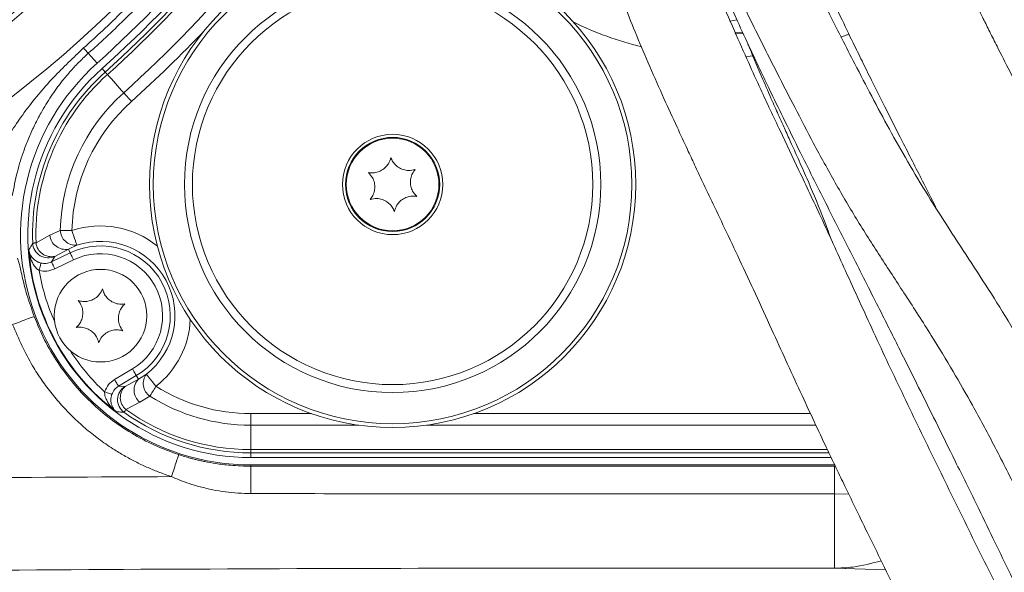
# Model space of a CAD drawing. Header units: millimetres. Extents: x 0 to 8410, y 0 to 5940.
# Tile 64 of 256: x 2079 to 2207, y 2549 to 2620. Entities that reach past the tile are written whole.
import ezdxf

# ---------------------------------------------------------------- set-up
doc = ezdxf.new("R2010")
doc.units = ezdxf.units.MM
doc.header["$LTSCALE"] = 10

msp = doc.modelspace()

# ---------------------------------------------------------------- linework, layer by layer
at = {"color": 7, "linetype": 'Continuous', "lineweight": 0}
for p, q in [((2171.850236, 2618.743333), (2172.81793, 2618.783418)), ((2094.613648, 2573.851261), (2095.643109, 2574.491921)), ((2109.180464, 2563.679519), (2184.35233, 2563.679519)), ((2184.804049, 2562.731984), (2109.180464, 2562.731984))]:
    msp.add_line(p, q, dxfattribs=at)
at = {"color": 8, "linetype": 'Continuous', "lineweight": 0}
for p, q in [((2186.642217, 2618.544582), (2185.61771, 2618.166986)), ((2089.262775, 2614.798102), (2088.118701, 2616.074625)), ((2090.299486, 2613.641384), (2089.895188, 2614.092502)), ((2083.129725, 2592.488739), (2084.491572, 2593.131009)), ((2081.342472, 2591.500792), (2083.129725, 2592.488739)), ((2085.532493, 2590.694729), (2083.780243, 2589.762184)), ((2086.633465, 2591.202739), (2085.532493, 2590.694729)), ((2085.532493, 2590.694729), (2085.769175, 2590.205822)), ((2083.350084, 2589.034739), (2085.769175, 2590.205822)), ((2083.780243, 2589.762184), (2083.350084, 2589.034739)), ((2086.204632, 2589.306298), (2083.78554, 2588.135216)), ((2091.515234, 2573.798421), (2093.823052, 2575.175855)), ((2094.335249, 2574.317697), (2092.027432, 2572.940263)), ((2094.613648, 2573.851261), (2094.335249, 2574.317697)), ((2092.027432, 2572.940263), (2092.87156, 2572.899851)), ((2092.87156, 2572.899851), (2094.613648, 2573.851261)), ((2096.076972, 2571.64276), (2094.791962, 2570.857945)), ((2094.791962, 2570.857945), (2092.98437, 2569.907758)), ((2109.180464, 2569.38434), (2117.012384, 2569.38434)), ((2109.180464, 2569.38434), (2109.180464, 2567.879591)), ((2138.058002, 2569.38434), (2181.66435, 2569.38434)), ((2123.163431, 2567.879591), (2109.180464, 2567.879591)), ((2109.180464, 2564.716074), (2109.180464, 2567.879591)), ((2182.365498, 2567.879591), (2131.906951, 2567.879591)), ((2109.180464, 2564.716074), (2183.858691, 2564.716074)), ((2109.180464, 2564.716074), (2109.180464, 2564.285281)), ((2184.06354, 2564.285281), (2109.180464, 2564.285281)), ((2109.180464, 2564.285281), (2109.180464, 2563.679519)), ((2109.180464, 2562.731984), (2109.180464, 2562.574837)), ((2109.180464, 2562.574837), (2184.788477, 2562.575552)), ((2186.627212, 2558.936212), (2184.787274, 2558.995757)), ((2191.401365, 2549.15351), (2184.767361, 2549.338702))]:
    msp.add_line(p, q, dxfattribs=at)
at = {"color": 7, "linetype": 'Continuous', "lineweight": 0, "flags": 128}
msp.add_lwpolyline([(2172.111001, 2620.416734), (2171.756321, 2620.336178), (2171.191757, 2620.253477)], dxfattribs=at)
at = {"color": 8, "linetype": 'Continuous', "lineweight": 0, "flags": 128}
for points in [[(2171.914032, 2618.601057), (2171.954075, 2618.602339), (2172.88427, 2618.642661)], [(2174.286016, 2615.733597), (2173.835103, 2615.698788), (2173.250274, 2615.660432)], [(2090.299486, 2613.641384), (2090.307376, 2613.632593), (2090.323618, 2613.614473), (2090.348093, 2613.587144), (2090.38066, 2613.550815), (2090.421117, 2613.505665), (2090.469195, 2613.45202), (2090.524605, 2613.39021), (2090.586989, 2613.320592)], [(2090.586989, 2613.320592), (2090.844026, 2613.033804), (2091.103053, 2612.744811), (2091.364055, 2612.453583), (2091.62703, 2612.160179), (2091.891958, 2611.86457), (2092.158838, 2611.566785), (2092.427662, 2611.266855), (2092.698409, 2610.964778)], [(2092.698409, 2610.964778), (2092.797524, 2610.854182), (2092.906891, 2610.732141), (2093.025266, 2610.600057), (2093.151315, 2610.45942), (2093.283607, 2610.311839), (2093.420638, 2610.158923), (2093.560866, 2610.002461), (2093.702702, 2609.844211)], [(2084.491572, 2593.131009), (2084.640047, 2593.127671), (2084.803871, 2593.123976), (2084.981187, 2593.119982), (2085.17, 2593.11572), (2085.368155, 2593.11125), (2085.573426, 2593.106631), (2085.78348, 2593.101892), (2085.995941, 2593.097124)], [(2086.633465, 2591.202739), (2086.617506, 2591.250155), (2086.578703, 2591.36546), (2086.518488, 2591.544363), (2086.439072, 2591.780368), (2086.343369, 2592.064741), (2086.234904, 2592.387024), (2086.117661, 2592.735413), (2085.995941, 2593.097124)], [(2080.91203, 2591.484192), (2080.923839, 2591.484639), (2080.94815, 2591.485593), (2080.9848, 2591.486994), (2081.033556, 2591.488871), (2081.094122, 2591.491226), (2081.16611, 2591.493997), (2081.249072, 2591.497186), (2081.342472, 2591.500792)], [(2085.769175, 2590.205822), (2085.780075, 2590.183291), (2085.806577, 2590.128544), (2085.847704, 2590.043578), (2085.901952, 2589.931551), (2085.967316, 2589.796516), (2086.041405, 2589.643452), (2086.121491, 2589.478019), (2086.204632, 2589.306298)], [(2081.990174, 2588.893566), (2081.983103, 2588.865432), (2081.967628, 2588.803891), (2081.944308, 2588.711116), (2081.913969, 2588.590387), (2081.877685, 2588.446024), (2081.836744, 2588.283155), (2081.792614, 2588.107559), (2081.746853, 2587.925467)], [(2083.350084, 2589.034739), (2083.360984, 2589.012239), (2083.387485, 2588.957492), (2083.42862, 2588.872525), (2083.48286, 2588.760469), (2083.548232, 2588.625434), (2083.62232, 2588.472399), (2083.702399, 2588.306967), (2083.78554, 2588.135216)], [(2094.335249, 2574.317697), (2094.322427, 2574.339184), (2094.291254, 2574.391428), (2094.242877, 2574.47246), (2094.17907, 2574.579361), (2094.102188, 2574.708197), (2094.015046, 2574.854198), (2093.920841, 2575.012002), (2093.823052, 2575.175855)], [(2095.643109, 2574.491921), (2095.673962, 2574.452523), (2095.74896, 2574.356738), (2095.865353, 2574.208084), (2096.018857, 2574.012044), (2096.20384, 2573.775831), (2096.413496, 2573.508087), (2096.640124, 2573.218647), (2096.875402, 2572.91818)], [(2092.027432, 2572.940263), (2092.01461, 2572.961751), (2091.983436, 2573.013964), (2091.93506, 2573.095027), (2091.871253, 2573.201928), (2091.79437, 2573.330733), (2091.707221, 2573.476735), (2091.613023, 2573.634568), (2091.515234, 2573.798421)], [(2096.875402, 2572.91818), (2096.762641, 2572.738055), (2096.651158, 2572.559986), (2096.542212, 2572.38594), (2096.437039, 2572.217944), (2096.336829, 2572.057846), (2096.242717, 2571.907523), (2096.155769, 2571.768615), (2096.076972, 2571.64276)], [(2091.162122, 2571.881715), (2091.134733, 2571.891251), (2091.074808, 2571.912173), (2090.98447, 2571.943674), (2090.866937, 2571.984652), (2090.726389, 2572.033677), (2090.567819, 2572.08899), (2090.396865, 2572.148624), (2090.219608, 2572.210464)], [(2092.98437, 2569.907758), (2092.930025, 2569.831702), (2092.88176, 2569.76414), (2092.839881, 2569.705519), (2092.804639, 2569.656226), (2092.776275, 2569.6165), (2092.754951, 2569.586668), (2092.74081, 2569.566879), (2092.733933, 2569.557253)], [(2184.767361, 2549.338702), (2184.76785, 2549.576345), (2184.769018, 2550.143066), (2184.770832, 2551.02292), (2184.773243, 2552.19135), (2184.77618, 2553.615573), (2184.779561, 2555.255804), (2184.783295, 2557.066086), (2184.787274, 2558.995757)]]:
    msp.add_lwpolyline(points, dxfattribs=at)
at = {"color": 7, "linetype": 'Continuous', "lineweight": 0}
for centre, radius in [((2127.535192, 2599.074759), 31.5), ((2127.535192, 2599.074759), 6.5), ((2127.535192, 2599.074759), 6), ((2089.705367, 2582.074759), 6)]:
    msp.add_circle(centre, radius, dxfattribs=at)
at = {"color": 8, "linetype": 'Continuous', "lineweight": 0}
for radius in [30.998166, 26.965115, 25.935322, 6.1]:
    msp.add_circle((2127.535192, 2599.074759), radius, dxfattribs=at)
for centre, radius, start, end in [((1983.705367, 2732.574759), 132.755177, 277.99613311, 345.32495995), ((1983.705367, 2732.574759), 154.43114, 196.82343481, 332.2378588), ((1983.705367, 2732.574759), 137.748325, 274.72133981, 337.49051778), ((1983.705367, 2732.574759), 138.098428, 275.06759624, 337.11894803), ((1983.705367, 2732.574759), 146.087464, 275.06759624, 333.84936555), ((1983.705367, 2732.574759), 146.831798, 273.42514842, 333.20278983), ((1983.705367, 2732.574759), 159.710535, 311.86830623, 328.49848381), ((1983.705367, 2732.574759), 160.141301, 311.86830623, 328.49848381), ((1983.705367, 2732.574759), 163.304845, 311.86830623, 328.49848381), ((2170.605367, 2660.474759), 44.892308, 244.10643722, 255.96199488), ((1983.705367, 2732.574759), 164.809589, 311.86830623, 316.45590005), ((2109.180465, 2592.574759), 28.289465, 131.86830623, 182.20932913), ((2109.180465, 2592.574759), 27.858699, 131.86830623, 182.20932913), ((2109.180465, 2592.574759), 24.695155, 131.86830623, 178.7093364), ((2109.180465, 2592.574759), 23.190411, 131.86830623, 178.7093364), ((2086.484784, 2593.191312), 1.994124, 181.73291553, 274.27592459), ((2089.705367, 2582.074759), 11.629793, 50.72719249, 108.59999563), ((2085.15225, 2592.691511), 2.032664, 185.72516533, 280.78160839), ((2109.180465, 2592.574759), 28.824177, 183.9441233, 232.71853626), ((2082.912378, 2591.566332), 2.002034, 182.35141328, 295.68934232), ((2083.345631, 2591.731149), 2.01636, 186.56000642, 282.44737212), ((2089.705367, 2582.074759), 9.033702, 300.83132978, 115.83132978), ((2089.705367, 2582.074759), 8.034311, 300.83132978, 115.83132978), ((2109.180465, 2592.574759), 27.824787, 189.61874192, 204.00032345), ((2089.705367, 2582.074759), 11.629793, 308.06266392, 357.66928599), ((2109.180465, 2592.574759), 27.824787, 212.6623361, 227.04391764), ((2097.222751, 2573.27485), 1.994124, 142.38672191, 234.92992372), ((2093.901912, 2571.183295), 2.002046, 120.97400906, 234.31049698), ((2094.277639, 2571.454691), 2.01632, 134.2146848, 230.10365171), ((2096.072878, 2572.43622), 2.032657, 135.8808058, 230.93746834), ((2109.180465, 2592.574759), 23.190411, 237.95332315, 270), ((2109.180465, 2592.574759), 24.695155, 237.95332315, 270), ((2109.180465, 2592.574759), 28.289465, 234.45333043, 270), ((2109.180465, 2592.574759), 27.858699, 234.45333043, 270), ((2158.705367, -10088.925241), 12650.283495, 90.2709315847, 90.5336935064), ((2158.705367, -10088.925241), 12638.290805, 89.8818476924, 90.5336935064)]:
    msp.add_arc(centre, radius, start, end, dxfattribs=at)
at = {"color": 7, "linetype": 'Continuous', "lineweight": 0}
for centre, radius, start, end in [((1983.705367, 2732.574759), 158.157223, 311.86830623, 328.49848381), ((1983.705367, 2732.574759), 159.104762, 311.86830623, 328.49848381), ((2109.180465, 2592.574759), 29.842777, 131.86830623, 270), ((2109.180465, 2592.574759), 28.895238, 131.86830623, 270), ((2089.705367, 2582.074759), 9.631011, 308.06266392, 108.59999563)]:
    msp.add_arc(centre, radius, start, end, dxfattribs=at)
for points, knots in [([(2191.857065, 2653.643522), (2191.856587, 2654.921576), (2191.855688, 2657.323769), (2191.341678, 2659.623161), (2190.638422, 2661.175213), (2190.017842, 2662.146556), (2189.295701, 2663.003251), (2188.126782, 2664.061387), (2186.149128, 2665.208623), (2183.74864, 2665.691189), (2181.654152, 2665.541201), (2179.778792, 2665.053651), (2177.936169, 2664.064312), (2176.415809, 2662.60923), (2175.455998, 2661.219739), (2174.837599, 2659.885857), (2174.394499, 2658.341124), (2174.160901, 2656.630486), (2174.109595, 2654.705281), (2174.230828, 2652.686368), (2174.56026, 2650.07253), (2175.192713, 2646.85869), (2176.274702, 2642.89762), (2177.803654, 2638.547065), (2179.59031, 2634.073583), (2181.518209, 2629.571079), (2183.480392, 2625.228654), (2185.40168, 2621.142415), (2187.02671, 2617.772953), (2188.37119, 2615.02651), (2189.740767, 2612.258326), (2191.481299, 2608.78229), (2193.690927, 2604.420918), (2195.901772, 2600.090061), (2197.32682, 2597.265779), (2197.894118, 2596.141461)], [0, 0, 0, 0, 0.0495834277, 0.0931955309, 0.1121168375, 0.1288652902, 0.1434069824, 0.1559269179, 0.1800608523, 0.2067033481, 0.2207473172, 0.2339050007, 0.2564229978, 0.2741077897, 0.2896668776, 0.3095101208, 0.3348605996, 0.3661437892, 0.3990769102, 0.4304615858, 0.4602035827, 0.5145820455, 0.5623785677, 0.6087219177, 0.6560513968, 0.6951994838, 0.7361172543, 0.7754688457, 0.8061021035, 0.8272226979, 0.8497407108, 0.8809501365, 0.9214827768, 0.9687431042, 1, 1, 1, 1]), ([(2161.750595, 2663.768593), (2161.658832, 2663.435629), (2161.378661, 2662.419028), (2161.195765, 2660.620198), (2161.122185, 2658.328892), (2161.245711, 2656.038633), (2161.513189, 2653.661333), (2161.919493, 2651.09903), (2162.575837, 2647.9865), (2163.630238, 2644.242731), (2165.236259, 2639.823674), (2167.266338, 2634.87645), (2169.462523, 2629.804411), (2171.591706, 2625.164077), (2173.477359, 2621.24491), (2175.05262, 2618.061954), (2176.407227, 2615.37066), (2177.888251, 2612.462227), (2179.771107, 2608.797685), (2182.148846, 2604.238132), (2184.8469, 2599.297536), (2187.771807, 2594.315606), (2190.859103, 2589.485491), (2194.08444, 2584.574053), (2197.221967, 2579.717188), (2200.1046, 2574.958603), (2202.789424, 2570.254161), (2205.546883, 2565.137965), (2208.313295, 2559.669359), (2210.842043, 2554.343569), (2213.107087, 2549.341942), (2215.342783, 2544.229199), (2217.777205, 2538.504331), (2220.376903, 2532.253652), (2223.083692, 2525.84286), (2225.898847, 2519.617723), (2228.8671, 2513.803628), (2231.896024, 2508.625029), (2234.655754, 2504.47243), (2237.161414, 2501.089617), (2239.628161, 2498.065571), (2242.521849, 2494.903466), (2245.919916, 2491.645215), (2250.129504, 2488.143747), (2255.182468, 2484.627863), (2260.49987, 2481.87993), (2265.423309, 2480.23197), (2269.432286, 2479.407003), (2272.852309, 2479.013384), (2275.5604, 2478.867523), (2277.924068, 2478.833844), (2280.420935, 2478.877673), (2283.335081, 2479.021454), (2286.456297, 2479.254204), (2290.470267, 2479.594801), (2295.282526, 2480.00743), (2300.936195, 2480.525169), (2306.475956, 2481.07248), (2311.842064, 2481.646735), (2316.887661, 2482.263254), (2321.272831, 2482.898075), (2324.893901, 2483.505052), (2327.996712, 2484.064723), (2330.807232, 2484.58844), (2333.495158, 2485.092491), (2336.010815, 2485.594465), (2337.847826, 2486.004218), (2339.091543, 2486.315185), (2339.892895, 2486.502392), (2340.565291, 2486.633704), (2341.145509, 2486.720702), (2341.706317, 2486.779829), (2342.323251, 2486.816715), (2343.040014, 2486.836233), (2343.844452, 2486.842041), (2344.709837, 2486.843557), (2345.544081, 2486.856093), (2346.182021, 2486.890897), (2346.525125, 2486.943094), (2346.556956, 2487.016674), (2346.568479, 2487.043309)], [0, 0, 0, 0, 0.0051014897, 0.015575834, 0.0262084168, 0.0373696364, 0.0462354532, 0.0564685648, 0.0680849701, 0.0810450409, 0.0952879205, 0.1106136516, 0.1254138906, 0.138010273, 0.1485204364, 0.1570048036, 0.1634920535, 0.1700062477, 0.1801660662, 0.1926039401, 0.206267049, 0.2198719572, 0.2334343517, 0.2468969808, 0.2616541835, 0.2746833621, 0.2867252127, 0.3005435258, 0.3163591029, 0.3306698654, 0.3428164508, 0.3556975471, 0.3706259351, 0.3873722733, 0.4042198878, 0.4206063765, 0.4365654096, 0.4513639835, 0.4641231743, 0.47295897, 0.4823179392, 0.4929926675, 0.5048923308, 0.5176997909, 0.5346296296, 0.552428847, 0.5647633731, 0.5761753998, 0.5856007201, 0.5930892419, 0.5988268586, 0.6057805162, 0.6150020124, 0.6249477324, 0.6344393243, 0.6530011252, 0.6724893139, 0.6936593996, 0.7159047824, 0.7378881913, 0.7587788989, 0.7777753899, 0.7949058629, 0.8124252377, 0.8313275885, 0.8517718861, 0.8735443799, 0.8846965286, 0.8945877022, 0.9031305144, 0.9102473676, 0.9167331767, 0.9245096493, 0.9331477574, 0.9431245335, 0.9545229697, 0.9674433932, 0.9813755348, 0.993258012, 1, 1, 1, 1]), ([(2339.782684, 2486.306209), (2340.742347, 2486.325777), (2343.028737, 2486.372399), (2345.422311, 2486.452139), (2347.310314, 2486.536957), (2348.488636, 2486.602678), (2349.435534, 2486.690302), (2350.244998, 2486.82706), (2350.946427, 2487.030204), (2351.580484, 2487.331077), (2352.078609, 2487.679525), (2352.444871, 2488.024627), (2352.643783, 2488.243424), (2352.793459, 2488.430277), (2353.015554, 2488.725257), (2353.432296, 2489.419147), (2353.781638, 2490.535238), (2353.811809, 2491.646787), (2353.674956, 2492.43166), (2353.467164, 2493.111896), (2353.112977, 2493.82815), (2352.596007, 2494.50099), (2351.865901, 2495.163898), (2350.995996, 2495.638132), (2350.095264, 2495.917714), (2349.288454, 2496.054332), (2348.28085, 2496.175358), (2347.163394, 2496.25672), (2345.398051, 2496.331614), (2342.811462, 2496.344869), (2340.39125, 2496.218372), (2338.827382, 2495.977656), (2337.624959, 2495.719428), (2336.35054, 2495.403856), (2334.753402, 2495.050723), (2332.830668, 2494.65559), (2330.66963, 2494.230942), (2328.265815, 2493.771265), (2325.624563, 2493.275521), (2322.892329, 2492.787774), (2320.115457, 2492.329371), (2317.442184, 2491.926491), (2314.832131, 2491.566222), (2312.136786, 2491.223335), (2309.402809, 2490.902238), (2306.468926, 2490.5878), (2303.779521, 2490.32418), (2301.325717, 2490.091394), (2299.090469, 2489.880768), (2296.649614, 2489.64681), (2294.201603, 2489.402259), (2291.971964, 2489.166426), (2290.207553, 2488.969922), (2288.796548, 2488.807179), (2287.134336, 2488.611836), (2284.787243, 2488.341781), (2281.517596, 2488.040719), (2277.655965, 2487.894023), (2273.325301, 2488.122479), (2268.826629, 2488.958137), (2264.238031, 2490.622199), (2259.881644, 2492.965468), (2255.868391, 2495.738657), (2252.505552, 2498.495723), (2249.884396, 2500.971227), (2247.933832, 2503.031182), (2246.279899, 2504.929644), (2244.51838, 2507.113054), (2242.399701, 2509.995766), (2240.096523, 2513.478692), (2237.817931, 2517.306763), (2234.798587, 2522.90674), (2231.357179, 2530.407795), (2227.539956, 2539.667578), (2223.744542, 2548.772775), (2219.831962, 2557.696078), (2215.661191, 2566.412122), (2210.930833, 2575.321787), (2205.5967, 2584.289038), (2199.70452, 2593.122054), (2194.276737, 2601.789797), (2190.352421, 2609.048492), (2187.572813, 2614.398191), (2185.822171, 2617.804591), (2184.200535, 2621.000354), (2182.670971, 2624.069672), (2181.090767, 2627.320312), (2179.54116, 2630.605835), (2177.886805, 2634.258799), (2176.167792, 2638.226605), (2174.475046, 2642.307227), (2172.983004, 2646.244621), (2171.907629, 2649.78511), (2171.242453, 2652.837234), (2170.777177, 2655.852359), (2170.569081, 2658.605431), (2170.682818, 2660.537893), (2170.909431, 2661.674842), (2171.103358, 2662.273231), (2171.29727, 2662.663778), (2171.430779, 2662.871081), (2171.560807, 2663.056235), (2171.638539, 2663.159679), (2171.624278, 2663.17111), (2171.619846, 2663.174662)], [0, 0, 0, 0, 0.0160484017, 0.0382351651, 0.0509475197, 0.0633825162, 0.074471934, 0.0837720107, 0.0923350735, 0.0989063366, 0.1036016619, 0.1052833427, 0.1065752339, 0.1068561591, 0.1072997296, 0.109082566, 0.1120207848, 0.1144861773, 0.1159861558, 0.1171580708, 0.1197412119, 0.1226977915, 0.1260699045, 0.1327425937, 0.1407415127, 0.149893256, 0.1590973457, 0.1681716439, 0.1771198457, 0.1977268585, 0.2175171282, 0.2282485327, 0.2387787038, 0.2509795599, 0.2653438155, 0.277998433, 0.2917340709, 0.3062241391, 0.3195342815, 0.3343257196, 0.3469484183, 0.3576162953, 0.3684404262, 0.377975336, 0.3879727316, 0.3977795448, 0.407822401, 0.4142170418, 0.4211619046, 0.4286724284, 0.4364610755, 0.4429614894, 0.4479371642, 0.4513681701, 0.4545623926, 0.4615418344, 0.4706877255, 0.4809608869, 0.4921044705, 0.5041335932, 0.5149664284, 0.5267010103, 0.5378103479, 0.5473110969, 0.555095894, 0.5610556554, 0.565423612, 0.5710797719, 0.5787984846, 0.5878669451, 0.5970206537, 0.6062043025, 0.626691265, 0.6467864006, 0.6663267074, 0.6858675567, 0.7052801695, 0.7244539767, 0.7467042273, 0.7682939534, 0.7885913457, 0.8076935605, 0.8170935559, 0.8243929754, 0.8305058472, 0.8385158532, 0.8450514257, 0.8525479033, 0.8610301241, 0.8705435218, 0.881135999, 0.8920058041, 0.9027304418, 0.9132816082, 0.9235910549, 0.9385303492, 0.9529139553, 0.9598309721, 0.9664591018, 0.9727805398, 0.9789542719, 0.9865955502, 0.9958346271, 1, 1, 1, 1]), ([(2342.739134, 2462.685394), (2343.448571, 2462.700124), (2345.588458, 2462.744554), (2348.567686, 2462.863004), (2351.868042, 2463.083691), (2354.528507, 2463.449894), (2355.911429, 2463.900117), (2356.510689, 2464.262051), (2356.819634, 2464.501276), (2357.091571, 2464.749467), (2357.330874, 2464.998856), (2357.484548, 2465.169732), (2357.82218, 2465.56965), (2358.283161, 2466.250312), (2358.671103, 2467.131595), (2358.903399, 2467.957524), (2359.019512, 2468.90245), (2358.984817, 2469.913992), (2358.691059, 2471.220146), (2358.045803, 2472.481445), (2357.047141, 2473.612544), (2356.346592, 2474.123739), (2355.542425, 2474.599822), (2354.680194, 2474.958437), (2353.745543, 2475.273262), (2352.618594, 2475.61334), (2351.203612, 2475.976069), (2349.645839, 2476.169288), (2348.214783, 2476.151775), (2346.835783, 2475.962513), (2345.581281, 2475.698069), (2344.290327, 2475.373759), (2342.905286, 2474.996756), (2341.293259, 2474.568286), (2339.399379, 2474.120569), (2337.046173, 2473.622455), (2334.150811, 2473.078828), (2330.748332, 2472.504966), (2327.088122, 2471.932396), (2323.414968, 2471.427018), (2319.824794, 2471.012592), (2316.328655, 2470.694784), (2312.790792, 2470.458745), (2309.022346, 2470.294584), (2304.842547, 2470.216469), (2300.183268, 2470.249146), (2294.93277, 2470.455652), (2289.938097, 2470.883592), (2285.656884, 2471.454494), (2282.505642, 2471.991623), (2279.705028, 2472.560501), (2276.879695, 2473.228067), (2273.665259, 2474.117791), (2270.288874, 2475.217176), (2267.01715, 2476.448011), (2264.112627, 2477.673586), (2261.530887, 2478.872447), (2259.333424, 2479.974345), (2257.323385, 2481.043476), (2255.184432, 2482.244148), (2252.591083, 2483.791604), (2249.473939, 2485.797803), (2246.04376, 2488.252839), (2242.714651, 2490.962122), (2239.868082, 2493.585404), (2237.686153, 2495.797459), (2236.10962, 2497.510497), (2234.613075, 2499.215345), (2232.813053, 2501.382063), (2230.390238, 2504.527855), (2227.571527, 2508.49287), (2224.55375, 2513.070406), (2220.502018, 2519.610713), (2215.622658, 2528.044274), (2210.506743, 2537.625945), (2205.971279, 2546.607729), (2201.909674, 2554.861944), (2197.829419, 2563.190893), (2193.781066, 2571.539533), (2189.900016, 2579.769911), (2186.356455, 2587.565258), (2183.165624, 2594.567764), (2180.312269, 2600.619184), (2178.108644, 2605.242515), (2176.457793, 2608.739637), (2175.096591, 2611.666891), (2173.533753, 2615.088737), (2171.703967, 2619.209076), (2170.004775, 2623.191223), (2168.58232, 2626.794919), (2167.47368, 2629.914096), (2166.484097, 2632.881876), (2165.520383, 2635.870698), (2164.739363, 2638.642947), (2164.120026, 2641.1314), (2163.689906, 2642.91221), (2163.380369, 2644.174252), (2163.166502, 2645.027606), (2162.972317, 2645.781944), (2162.788534, 2646.476564), (2162.576967, 2647.254295), (2162.287906, 2648.300595), (2161.899889, 2649.715558), (2161.457325, 2651.447756), (2161.089518, 2653.321379), (2160.864971, 2654.625841), (2160.752422, 2655.279669)], [0, 0, 0, 0, 0.0113170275, 0.0341357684, 0.0562509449, 0.0830062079, 0.108894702, 0.1148810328, 0.1195567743, 0.1229393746, 0.1241706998, 0.1251183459, 0.1258446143, 0.1282918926, 0.1300875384, 0.1321201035, 0.1337475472, 0.1360132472, 0.1394274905, 0.1440446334, 0.1469603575, 0.1514961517, 0.1580192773, 0.1665107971, 0.1768659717, 0.1880208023, 0.2025004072, 0.2145351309, 0.2243812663, 0.2323383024, 0.2398090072, 0.2471810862, 0.2557548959, 0.2651454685, 0.275884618, 0.2878599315, 0.3028276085, 0.3189410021, 0.3341501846, 0.3479789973, 0.3605552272, 0.3719824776, 0.382635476, 0.3938095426, 0.4056449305, 0.4181765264, 0.4316034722, 0.4459868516, 0.4549015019, 0.4623367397, 0.4683267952, 0.4745866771, 0.4820613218, 0.4907494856, 0.4982116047, 0.505118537, 0.511436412, 0.5168032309, 0.5211821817, 0.5263802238, 0.5330997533, 0.5413765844, 0.5512986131, 0.5614239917, 0.5699368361, 0.5767190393, 0.5816494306, 0.5850046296, 0.5913794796, 0.5998365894, 0.6105143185, 0.622478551, 0.6346970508, 0.6592271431, 0.6839761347, 0.702730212, 0.7217525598, 0.7408294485, 0.7597992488, 0.7785417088, 0.7961904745, 0.8117205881, 0.8251879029, 0.8367442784, 0.8428278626, 0.8487524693, 0.8564808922, 0.8659879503, 0.8769559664, 0.8844865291, 0.8926456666, 0.9016182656, 0.9105613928, 0.9220269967, 0.93259148, 0.9418809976, 0.9464565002, 0.9505623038, 0.9541923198, 0.95734671, 0.9604733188, 0.9649740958, 0.9720414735, 0.9806895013, 0.9903211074, 1, 1, 1, 1]), ([(2289.787217, 2501.375827), (2289.453964, 2501.485985), (2287.724257, 2502.057742), (2284.687688, 2503.04465), (2280.601954, 2504.088857), (2277.652951, 2504.852838), (2275.137027, 2505.743518), (2273.337702, 2506.487293), (2271.273694, 2507.473263), (2268.640983, 2508.909952), (2265.648392, 2510.81607), (2262.580037, 2513.189923), (2259.828433, 2515.859365), (2257.434327, 2518.701571), (2255.42183, 2521.419747), (2253.663489, 2523.98325), (2251.937365, 2526.643514), (2250.062438, 2529.672686), (2247.834525, 2533.455385), (2245.229394, 2538.102893), (2242.251187, 2543.671278), (2238.942704, 2550.125938), (2235.337622, 2557.418823), (2231.478745, 2565.379608), (2227.51795, 2573.523891), (2223.649128, 2581.3533), (2220.103707, 2588.475832), (2216.945726, 2594.817044), (2214.171172, 2600.399003), (2211.705184, 2605.351501), (2209.50259, 2609.739538), (2207.574087, 2613.557007), (2206.069791, 2616.53556), (2204.926635, 2618.804106), (2204.082785, 2620.486841), (2203.278857, 2622.101027), (2202.32484, 2624.034839), (2201.051276, 2626.651872), (2199.568557, 2629.766502), (2197.992204, 2633.172386), (2196.470635, 2636.570378), (2195.014464, 2639.971797), (2193.718459, 2643.174469), (2192.628291, 2646.089251), (2191.822355, 2648.569905), (2191.305343, 2650.532486), (2190.965796, 2652.087199), (2190.740132, 2653.286141), (2190.593883, 2654.021025), (2190.527424, 2654.350126), (2190.462431, 2654.31607), (2190.449807, 2654.309455)], [0, 0, 0, 0, 0.00823690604, 0.04275263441, 0.07408491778, 0.11156941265, 0.12643504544, 0.14145861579, 0.15816106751, 0.17628232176, 0.19613963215, 0.21523756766, 0.23545435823, 0.25300038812, 0.26825355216, 0.28257632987, 0.2955521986, 0.3112013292, 0.33031501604, 0.35342797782, 0.38082487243, 0.41258648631, 0.44788023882, 0.48691550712, 0.52831144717, 0.56707553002, 0.6030817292, 0.63546708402, 0.66418042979, 0.689198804, 0.71075344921, 0.72923918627, 0.74499320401, 0.75413377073, 0.76229046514, 0.76949886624, 0.77761847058, 0.79037863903, 0.80749533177, 0.82289779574, 0.84029246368, 0.85813534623, 0.875471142, 0.89244545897, 0.90941212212, 0.92682515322, 0.94468893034, 0.96282667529, 0.98056892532, 0.99622568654, 1, 1, 1, 1]), ([(2149.142054, 2652.712378), (2149.320136, 2651.74955), (2149.656095, 2649.933142), (2150.158918, 2647.575671), (2150.682575, 2645.702348), (2151.091526, 2644.236686), (2151.442957, 2642.933217), (2151.772975, 2641.633768), (2152.159302, 2640.074487), (2152.636825, 2638.131427), (2153.248215, 2635.684751), (2154.047242, 2632.763509), (2155.118931, 2629.399598), (2156.300326, 2625.87335), (2157.589468, 2622.230998), (2159.124785, 2618.374429), (2160.843027, 2614.358024), (2162.609574, 2610.385424), (2164.250104, 2606.793008), (2165.584578, 2603.918082), (2166.692051, 2601.555416), (2167.807294, 2599.192047), (2169.174607, 2596.309337), (2170.860834, 2592.759623), (2172.778364, 2588.698698), (2174.81961, 2584.293764), (2176.801284, 2579.960732), (2178.721169, 2575.751281), (2180.543854, 2571.779316), (2182.278708, 2568.056821), (2183.810494, 2564.812185), (2185.103496, 2562.100302), (2186.331279, 2559.544524), (2187.687461, 2556.741082), (2189.36038, 2553.308333), (2191.280896, 2549.392992), (2193.249401, 2545.404443), (2195.033156, 2541.828445), (2196.511193, 2538.89889), (2197.788275, 2536.395004), (2199.453225, 2533.164916), (2201.790969, 2528.714353), (2204.994278, 2522.813338), (2208.764704, 2516.146984), (2212.375685, 2510.083183), (2215.641435, 2504.927947), (2218.204946, 2501.109615), (2220.612841, 2497.746421), (2222.72246, 2494.980474), (2224.498114, 2492.782877), (2225.944004, 2491.080736), (2227.322622, 2489.520829), (2228.962721, 2487.740958), (2231.17815, 2485.473221), (2234.024664, 2482.778502), (2237.448466, 2479.851924), (2241.142331, 2477.060014), (2244.73685, 2474.656251), (2247.893623, 2472.750299), (2250.547656, 2471.269847), (2252.80075, 2470.089502), (2255.019545, 2468.986088), (2257.561242, 2467.791984), (2260.488332, 2466.509356), (2264.363741, 2464.936044), (2269.173316, 2463.190125), (2274.959892, 2461.433716), (2280.6657, 2460.132572), (2285.58833, 2459.342497), (2289.545547, 2458.895715), (2292.661521, 2458.644614), (2295.511128, 2458.486088), (2298.312747, 2458.389282), (2301.449979, 2458.3386), (2304.914807, 2458.336846), (2308.717875, 2458.399015), (2312.700387, 2458.546554), (2316.904089, 2458.80309), (2321.353788, 2459.206189), (2325.991592, 2459.766622), (2330.716269, 2460.45602), (2334.670487, 2461.093264), (2337.778966, 2461.637459), (2340.03224, 2462.076721), (2341.882947, 2462.477161), (2343.367382, 2462.829471), (2344.57669, 2463.139566), (2345.849323, 2463.484609), (2347.301844, 2463.879689), (2348.865844, 2464.254853), (2350.151704, 2464.407154), (2350.907618, 2464.241042), (2351.221665, 2463.976599), (2351.18645, 2463.882354), (2351.176842, 2463.856641)], [0, 0, 0, 0, 0.0151664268, 0.0286120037, 0.0374682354, 0.0450260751, 0.0522127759, 0.0592238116, 0.0671821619, 0.0777829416, 0.089676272, 0.102573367, 0.1157295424, 0.1279083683, 0.1392993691, 0.1504197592, 0.1615716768, 0.1727965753, 0.1827632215, 0.190462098, 0.1957888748, 0.2016224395, 0.2092854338, 0.2187508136, 0.2299040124, 0.2416017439, 0.2537021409, 0.2642141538, 0.274898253, 0.2851470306, 0.2938224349, 0.3008393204, 0.306924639, 0.3144030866, 0.323476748, 0.3347557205, 0.3462957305, 0.3561392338, 0.36421317, 0.3705574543, 0.3769311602, 0.391160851, 0.4080482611, 0.4274093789, 0.4490034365, 0.4611246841, 0.4730604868, 0.4833642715, 0.4920381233, 0.4991023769, 0.5045714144, 0.5088542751, 0.5148561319, 0.5229573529, 0.533040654, 0.5449483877, 0.5578992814, 0.5692064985, 0.5787163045, 0.5865017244, 0.5925851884, 0.5982265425, 0.6055998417, 0.6142357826, 0.6228003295, 0.6376626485, 0.6534516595, 0.6692944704, 0.6836641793, 0.6937442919, 0.7023019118, 0.7101076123, 0.7183042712, 0.72691658, 0.7382892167, 0.7503726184, 0.7634721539, 0.7782453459, 0.7948278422, 0.81336037, 0.8340237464, 0.8570181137, 0.8719665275, 0.8852771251, 0.8968221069, 0.9064697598, 0.9141002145, 0.921095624, 0.9328027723, 0.9460165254, 0.9608559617, 0.9775083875, 0.9938635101, 1, 1, 1, 1]), ([(2163.694422, 2644.226644), (2163.858774, 2643.387061), (2164.178454, 2641.753996), (2164.93306, 2638.924205), (2165.806971, 2636.067178), (2166.802671, 2633.204866), (2167.968781, 2630.127454), (2169.300017, 2626.852484), (2170.755514, 2623.467151), (2172.268324, 2620.085163), (2173.767772, 2616.838174), (2175.237686, 2613.727906), (2176.727554, 2610.623716), (2178.523, 2606.933339), (2181.014403, 2601.887445), (2184.067019, 2595.811528), (2187.477687, 2589.100559), (2190.608532, 2582.919665), (2193.336038, 2577.490558), (2195.678244, 2572.800132), (2198.008514, 2568.11241), (2200.517963, 2563.038543), (2202.987289, 2558.010511), (2205.275438, 2553.307853), (2207.338344, 2549.054149), (2209.519618, 2544.567074), (2211.946723, 2539.614291), (2214.954784, 2533.575519), (2218.293046, 2527.073346), (2221.760349, 2520.659393), (2224.920233, 2515.170316), (2227.890753, 2510.370275), (2230.800924, 2506.040871), (2233.600424, 2502.248042), (2236.456022, 2498.744544), (2239.57503, 2495.322431), (2243.25785, 2491.778634), (2247.455412, 2488.312825), (2252.090584, 2485.108969), (2256.936759, 2482.380255), (2261.628817, 2480.252548), (2265.863058, 2478.663966), (2269.828895, 2477.398342), (2274.099555, 2476.22945), (2278.792455, 2475.155344), (2283.292971, 2474.321051), (2287.214036, 2473.71774), (2290.721403, 2473.271097), (2294.306363, 2472.905242), (2298.926229, 2472.549695), (2304.454461, 2472.293325), (2310.476656, 2472.226988), (2316.000641, 2472.360523), (2320.911744, 2472.625012), (2324.982009, 2472.934268), (2328.327789, 2473.236353), (2331.11829, 2473.520351), (2333.67975, 2473.802237), (2336.112718, 2474.081026), (2338.382767, 2474.332276), (2340.135534, 2474.502131), (2341.103337, 2474.574496), (2341.617232, 2474.636352), (2341.703494, 2474.792488), (2341.747849, 2474.872771)], [0, 0, 0, 0, 0.01356205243, 0.02637942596, 0.03810278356, 0.04880096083, 0.05860538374, 0.07046694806, 0.08116200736, 0.09077100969, 0.10192467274, 0.11093796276, 0.11908894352, 0.1300739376, 0.144308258, 0.16477377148, 0.18533315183, 0.20559925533, 0.22131721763, 0.23508478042, 0.24871947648, 0.26446037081, 0.28173522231, 0.29493235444, 0.30763343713, 0.32077934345, 0.33615088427, 0.35323413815, 0.37664598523, 0.39687587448, 0.41398706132, 0.42950698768, 0.44412473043, 0.45785563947, 0.46939748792, 0.48268011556, 0.49770865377, 0.51388041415, 0.53084713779, 0.54849409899, 0.56458941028, 0.57845793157, 0.59129722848, 0.60485958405, 0.62197421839, 0.63916560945, 0.65195316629, 0.66421816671, 0.67748866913, 0.69179295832, 0.71697754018, 0.743428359, 0.76972996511, 0.7960322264, 0.82191781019, 0.84295627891, 0.86347784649, 0.883877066, 0.90512697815, 0.92731307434, 0.95059140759, 0.96537589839, 0.98219660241, 1, 1, 1, 1]), ([(2173.501475, 2617.431674), (2173.588743, 2617.218449), (2174.212016, 2615.695575), (2175.294438, 2613.161825), (2176.587714, 2610.184269), (2177.532214, 2608.055683), (2178.330799, 2606.280923), (2179.150797, 2604.469004), (2180.122095, 2602.314039), (2181.502773, 2599.184555), (2183.004043, 2595.654348), (2184.005679, 2592.91991), (2184.418491, 2591.792944)], [0, 0, 0, 0, 0.02596677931, 0.18545760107, 0.29697206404, 0.37657689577, 0.43519215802, 0.50535328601, 0.58922453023, 0.68796641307, 0.87139916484, 1, 1, 1, 1]), ([(2127.308837, 2602.567437), (2127.223681, 2602.291887), (2127.076137, 2601.814459), (2126.566002, 2601.208024), (2125.983675, 2600.810915), (2125.330043, 2600.596792), (2124.793454, 2600.564277), (2124.494417, 2600.610164), (2124.397273, 2600.625071)], [0, 0, 0, 0, 0.2355661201, 0.4081494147, 0.5811472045, 0.7450766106, 0.9171866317, 1, 1, 1, 1]), ([(2130.446759, 2601.017121), (2130.165563, 2600.953087), (2129.678342, 2600.842136), (2128.898114, 2600.98072), (2128.263033, 2601.286456), (2127.750789, 2601.745468), (2127.454284, 2602.193897), (2127.344504, 2602.475836), (2127.308837, 2602.567437)], [0, 0, 0, 0, 0.2355526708, 0.4081361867, 0.5811318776, 0.7450640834, 0.9171716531, 1, 1, 1, 1]), ([(2130.673113, 2597.524437), (2130.477053, 2597.735965), (2130.137356, 2598.10246), (2129.867247, 2598.847472), (2129.814524, 2599.550334), (2129.955893, 2600.223453), (2130.19601, 2600.704423), (2130.385275, 2600.940447), (2130.446759, 2601.017121)], [0, 0, 0, 0, 0.2355697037, 0.4081523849, 0.5811466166, 0.7450773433, 0.9171871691, 1, 1, 1, 1]), ([(2124.397273, 2600.625071), (2124.593331, 2600.413544), (2124.933026, 2600.047047), (2125.203138, 2599.302037), (2125.25586, 2598.599175), (2125.114492, 2597.926055), (2124.874371, 2597.445086), (2124.685108, 2597.209062), (2124.623625, 2597.132388)], [0, 0, 0, 0, 0.2355692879, 0.4081521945, 0.5811464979, 0.7450772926, 0.9171873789, 1, 1, 1, 1]), ([(2124.623625, 2597.132388), (2124.904821, 2597.196422), (2125.392041, 2597.307372), (2126.172271, 2597.168791), (2126.807339, 2596.863048), (2127.319616, 2596.404073), (2127.616086, 2595.955616), (2127.725878, 2595.673691), (2127.761547, 2595.582101)], [0, 0, 0, 0, 0.2355538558, 0.4081382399, 0.5811348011, 0.7450630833, 0.9171771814, 1, 1, 1, 1]), ([(2127.761547, 2595.582101), (2127.846699, 2595.857654), (2127.994235, 2596.335081), (2128.504392, 2596.941484), (2129.086709, 2597.338598), (2129.740342, 2597.5527), (2130.276932, 2597.585283), (2130.575968, 2597.539357), (2130.673113, 2597.524437)], [0, 0, 0, 0, 0.2355668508, 0.4081455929, 0.5811444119, 0.7450740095, 0.9171850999, 1, 1, 1, 1]), ([(2080.424553, 2590.592119), (2080.424786, 2590.590053), (2080.450188, 2590.364034), (2080.579764, 2589.943724), (2080.966982, 2589.426861), (2081.371014, 2589.140238), (2081.701734, 2588.981021), (2081.865353, 2588.931411), (2081.990174, 2588.893566)], [0, 0, 0, 0, 0.00307656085, 0.33651751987, 0.63094810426, 0.83951288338, 0.87756750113, 1, 1, 1, 1]), ([(2089.958652, 2585.56557), (2089.836622, 2585.304249), (2089.625189, 2584.851477), (2089.03694, 2584.32048), (2088.405777, 2584.00675), (2087.729016, 2583.884015), (2087.193018, 2583.925137), (2086.90306, 2584.011468), (2086.808867, 2584.039512)], [0, 0, 0, 0, 0.2355676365, 0.4081513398, 0.5811454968, 0.7450755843, 0.9171870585, 1, 1, 1, 1]), ([(2092.855154, 2583.600822), (2092.567827, 2583.57584), (2092.069998, 2583.532555), (2091.316015, 2583.776498), (2090.728726, 2584.166226), (2090.284035, 2584.690941), (2090.051663, 2585.175693), (2089.981458, 2585.469971), (2089.958652, 2585.56557)], [0, 0, 0, 0, 0.2355684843, 0.4081500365, 0.5811471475, 0.7450778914, 0.9171859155, 1, 1, 1, 1]), ([(2086.808867, 2584.039512), (2086.974159, 2583.803192), (2087.260558, 2583.393724), (2087.426283, 2582.618805), (2087.382439, 2581.915328), (2087.150355, 2581.267861), (2086.846763, 2580.824191), (2086.626985, 2580.616259), (2086.555584, 2580.548707)], [0, 0, 0, 0, 0.2355513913, 0.4081352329, 0.5811354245, 0.7450622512, 0.9171763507, 1, 1, 1, 1]), ([(2092.601864, 2580.109987), (2092.436576, 2580.346318), (2092.150187, 2580.755801), (2091.984452, 2581.530715), (2092.028312, 2582.234184), (2092.260355, 2582.881667), (2092.563993, 2583.325303), (2092.783755, 2583.533258), (2092.855154, 2583.600822)], [0, 0, 0, 0, 0.2355554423, 0.4081386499, 0.5811309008, 0.7450633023, 0.9171721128, 1, 1, 1, 1]), ([(2086.555584, 2580.548707), (2086.842913, 2580.573693), (2087.340746, 2580.616986), (2088.094718, 2580.372997), (2088.681995, 2579.983272), (2089.126712, 2579.458582), (2089.359072, 2578.973813), (2089.42928, 2578.679528), (2089.452087, 2578.583929)], [0, 0, 0, 0, 0.2355679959, 0.4081513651, 0.5811465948, 0.7450715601, 0.9171860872, 1, 1, 1, 1]), ([(2089.452087, 2578.583929), (2089.574113, 2578.845251), (2089.78554, 2579.298026), (2090.3738, 2579.829015), (2091.00495, 2580.142784), (2091.681717, 2580.265507), (2092.217718, 2580.224409), (2092.507671, 2580.138043), (2092.601864, 2580.109987)], [0, 0, 0, 0, 0.2355658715, 0.4081488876, 0.5811472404, 0.7450749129, 0.9171857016, 1, 1, 1, 1]), ([(2091.162122, 2571.881715), (2091.125139, 2571.75663), (2091.076663, 2571.592669), (2091.027922, 2571.228867), (2091.045336, 2570.733797), (2091.264414, 2570.126231), (2091.544195, 2569.787037), (2091.719166, 2569.641582), (2091.720766, 2569.640252)], [0, 0, 0, 0, 0.1224359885, 0.1604895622, 0.3690550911, 0.6634868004, 0.9969225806, 1, 1, 1, 1])]:
    msp.add_open_spline(points, degree=3, knots=knots, dxfattribs=at)
at = {"color": 8, "linetype": 'Continuous', "lineweight": 0}
for points, knots in [([(2087.50221, 2616.762462), (2088.22719, 2617.420036), (2089.821825, 2618.866405), (2092.366037, 2621.302719), (2095.265514, 2624.213298), (2098.480029, 2627.634334), (2101.875995, 2631.491082), (2105.736957, 2636.194576), (2109.619138, 2641.349854), (2113.244429, 2646.604), (2115.297671, 2649.88528), (2116.222544, 2651.363316)], [0, 0, 0, 0, 0.0650711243, 0.143127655, 0.23416716, 0.3381852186, 0.455177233, 0.5757530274, 0.7426784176, 0.8840907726, 1, 1, 1, 1]), ([(2117.105583, 2650.822136), (2116.554358, 2649.934489), (2115.362797, 2648.015701), (2113.358248, 2644.975392), (2110.994301, 2641.566652), (2108.233042, 2637.818892), (2105.089287, 2633.820439), (2102.037237, 2630.198847), (2099.385506, 2627.230525), (2097.255365, 2624.943488), (2095.106164, 2622.718985), (2092.819307, 2620.448084), (2090.442383, 2618.180975), (2088.874957, 2616.760149), (2088.118701, 2616.074625)], [0, 0, 0, 0, 0.0690276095, 0.1492140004, 0.2405572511, 0.3430585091, 0.4567161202, 0.5765398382, 0.6558985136, 0.7196624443, 0.7830147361, 0.8602400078, 0.9325682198, 1, 1, 1, 1]), ([(2074.32442, 2598.253998), (2074.688774, 2599.16629), (2075.434044, 2601.032344), (2076.763974, 2603.649428), (2078.22606, 2606.120877), (2080.395536, 2609.268058), (2083.385641, 2612.8813), (2086.177455, 2615.513464), (2087.50221, 2616.762462)], [0, 0, 0, 0, 0.126815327, 0.2593951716, 0.3825654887, 0.5048273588, 0.7650335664, 1, 1, 1, 1]), ([(2088.118701, 2616.074625), (2088.078966, 2616.118961), (2087.999496, 2616.207632), (2087.667972, 2616.577519), (2087.50221, 2616.762462)], [0, 0, 0, 0, 0.5000005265, 1, 1, 1, 1]), ([(2088.118701, 2616.074625), (2087.744509, 2615.728416), (2086.964448, 2615.006689), (2085.836222, 2613.806343), (2084.574878, 2612.309519), (2083.260029, 2610.499593), (2082.100886, 2608.604183), (2081.170325, 2606.82555), (2080.433866, 2605.211543), (2079.647092, 2603.190832), (2078.852359, 2600.677106), (2078.466418, 2598.65613), (2078.266955, 2597.611639)], [0, 0, 0, 0, 0.0698497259, 0.1456127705, 0.2278084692, 0.3447518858, 0.465455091, 0.5480204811, 0.6333990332, 0.7183107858, 0.8544158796, 1, 1, 1, 1]), ([(2080.424553, 2590.592119), (2080.434545, 2590.610713), (2080.485858, 2590.706204), (2080.645567, 2591.001982), (2080.800324, 2591.282042), (2080.91203, 2591.484192)], [0, 0, 0, 0, 0.0630253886, 0.3236815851, 1, 1, 1, 1]), ([(2081.746853, 2587.925467), (2081.615227, 2588.025221), (2081.302912, 2588.261912), (2080.909704, 2588.836963), (2080.572117, 2589.623705), (2080.45326, 2590.253034), (2080.424845, 2590.588672), (2080.424553, 2590.592119)], [0, 0, 0, 0, 0.1528418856, 0.3626560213, 0.6607355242, 0.9965155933, 1, 1, 1, 1]), ([(2078.930153, 2589.506182), (2078.996854, 2589.364082), (2079.128626, 2589.083352), (2079.508507, 2587.283314), (2080.114869, 2584.814016), (2080.774179, 2582.926813), (2081.10728, 2581.973347)], [0, 0, 0, 0, 0.2548746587, 0.5035249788, 0.7491674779, 1, 1, 1, 1]), ([(2083.78554, 2588.135216), (2083.443728, 2588.007458), (2082.781424, 2587.75991), (2082.084229, 2587.871479), (2081.746853, 2587.925467)], [0, 0, 0, 0, 0.516095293, 1, 1, 1, 1]), ([(2081.990174, 2588.893566), (2082.215209, 2588.857725), (2082.680443, 2588.783628), (2083.122072, 2588.949236), (2083.350084, 2589.034739)], [0, 0, 0, 0, 0.4837041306, 1, 1, 1, 1]), ([(2081.10728, 2581.973347), (2081.052838, 2581.952791), (2080.939781, 2581.910104), (2080.282089, 2581.661689), (2079.357244, 2581.312466), (2078.646727, 2581.044153), (2078.30458, 2580.914948)], [0, 0, 0, 0, 0.2407729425, 0.5000015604, 0.7592278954, 1, 1, 1, 1]), ([(2081.10728, 2581.973347), (2081.535194, 2580.942037), (2082.39102, 2578.879419), (2084.101416, 2575.991143), (2086.09856, 2573.299493), (2088.389576, 2570.850534), (2090.936704, 2568.669186), (2093.713437, 2566.792134), (2096.673959, 2565.210095), (2098.772147, 2564.445613), (2099.821238, 2564.063373)], [0, 0, 0, 0, 0.1250003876, 0.25000059, 0.3750003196, 0.5000001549, 0.6250004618, 0.7499997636, 0.8750001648, 1, 1, 1, 1]), ([(2098.88682, 2561.216834), (2098.373807, 2561.393068), (2097.349282, 2561.745021), (2095.848873, 2562.367878), (2094.379948, 2563.058735), (2092.944765, 2563.824386), (2091.687805, 2564.576291), (2090.600483, 2565.289209), (2089.674768, 2565.942329), (2088.773904, 2566.625492), (2087.914845, 2567.324701), (2087.096292, 2568.037892), (2086.316749, 2568.763052), (2085.559854, 2569.514492), (2084.825591, 2570.292199), (2084.109771, 2571.10071), (2083.414451, 2571.93968), (2082.742189, 2572.808979), (2082.097443, 2573.702237), (2081.481689, 2574.620121), (2080.030469, 2576.923734), (2079.093875, 2579.089661), (2078.30458, 2580.914948)], [0, 0, 0, 0, 0.0552489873, 0.11033642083, 0.16539676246, 0.22056488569, 0.27597618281, 0.31454868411, 0.35299721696, 0.39136798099, 0.42970486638, 0.46581422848, 0.50194918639, 0.53814845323, 0.57444950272, 0.61089075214, 0.64813851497, 0.685434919, 0.72282187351, 0.76033998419, 0.79803180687, 1, 1, 1, 1]), ([(2090.219608, 2572.210464), (2090.371294, 2572.541993), (2090.665463, 2573.184937), (2091.237947, 2573.598237), (2091.515234, 2573.798421)], [0, 0, 0, 0, 0.515642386, 1, 1, 1, 1]), ([(2092.027432, 2572.940263), (2091.842246, 2572.806864), (2091.460074, 2572.531564), (2091.263463, 2572.102744), (2091.162122, 2571.881715)], [0, 0, 0, 0, 0.48456315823, 1, 1, 1, 1]), ([(2091.720766, 2569.640252), (2091.718043, 2569.642387), (2091.452969, 2569.850229), (2090.992913, 2570.295877), (2090.521003, 2571.010106), (2090.256718, 2571.654681), (2090.230611, 2572.045679), (2090.219608, 2572.210464)], [0, 0, 0, 0, 0.0034846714, 0.3392634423, 0.6373438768, 0.8471597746, 1, 1, 1, 1]), ([(2092.733933, 2569.557253), (2092.644939, 2569.563981), (2092.325032, 2569.588169), (2091.988435, 2569.616311), (2091.741791, 2569.638372), (2091.720766, 2569.640252)], [0, 0, 0, 0, 0.2606564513, 0.9369745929, 1, 1, 1, 1]), ([(2099.821402, 2564.063314), (2099.803252, 2564.008022), (2099.76556, 2563.893203), (2099.546295, 2563.225277), (2099.237977, 2562.286), (2099.001105, 2561.564386), (2098.88704, 2561.216894)], [0, 0, 0, 0, 0.2407721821, 0.4999950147, 0.7592234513, 1, 1, 1, 1]), ([(2099.821238, 2564.063373), (2100.301001, 2563.913162), (2100.925037, 2563.717779), (2101.713287, 2563.510501), (2102.182979, 2563.393995), (2102.68442, 2563.27882), (2103.50135, 2563.106139), (2104.455945, 2562.937471), (2105.560125, 2562.786633), (2106.646039, 2562.673615), (2107.860444, 2562.591032), (2108.750077, 2562.580117), (2109.180464, 2562.574837)], [0, 0, 0, 0, 0.1584259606, 0.2060675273, 0.2569225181, 0.310989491, 0.368269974, 0.5201828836, 0.6165002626, 0.7196013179, 0.8643485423, 1, 1, 1, 1]), ([(2109.180464, 2562.574837), (2109.180609, 2562.553394), (2109.18091, 2562.508983), (2109.181353, 2562.283555), (2109.181779, 2561.929413), (2109.182146, 2561.446381), (2109.182437, 2560.869493), (2109.18261, 2560.244085), (2109.182696, 2559.616348), (2109.182673, 2559.212946), (2109.182662, 2559.018168)], [0, 0, 0, 0, 0.1149781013, 0.2381335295, 0.3674201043, 0.4999996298, 0.6325785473, 0.761862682, 0.8850182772, 1, 1, 1, 1]), ([(2184.788477, 2562.575552), (2184.788398, 2562.553977), (2184.788234, 2562.509277), (2184.787986, 2562.282119), (2184.787755, 2561.925004), (2184.787551, 2561.437886), (2184.787394, 2560.856421), (2184.787297, 2560.226767), (2184.787252, 2559.595715), (2184.787267, 2559.191069), (2184.787274, 2558.995757)], [0, 0, 0, 0, 0.1148849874, 0.2380189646, 0.3673457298, 0.5000008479, 0.6326521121, 0.7619775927, 0.8851121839, 1, 1, 1, 1]), ([(2109.182662, 2559.018168), (2108.631886, 2559.029351), (2107.529756, 2559.05173), (2105.880883, 2559.223699), (2104.237851, 2559.497573), (2102.666548, 2559.870374), (2101.243708, 2560.296161), (2100.001481, 2560.740725), (2099.248742, 2561.062343), (2098.88688, 2561.216954)], [0, 0, 0, 0, 0.1557886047, 0.3117405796, 0.4685547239, 0.6269170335, 0.7684683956, 0.8886966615, 1, 1, 1, 1]), ([(2184.787274, 2558.995757), (2172.189845, 2558.990479), (2146.988299, 2558.97992), (2121.786771, 2559.005417), (2109.182662, 2559.018168)], [0, 0, 0, 0, 0.4998673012, 1, 1, 1, 1]), ([(2190.833191, 2550.310078), (2189.613638, 2549.986635), (2187.614924, 2549.456546), (2185.566069, 2549.371756), (2184.767361, 2549.338702)], [0, 0, 0, 0, 0.6101684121, 1, 1, 1, 1])]:
    msp.add_open_spline(points, degree=3, knots=knots, dxfattribs=at)

doc.saveas('drawing.dxf')
